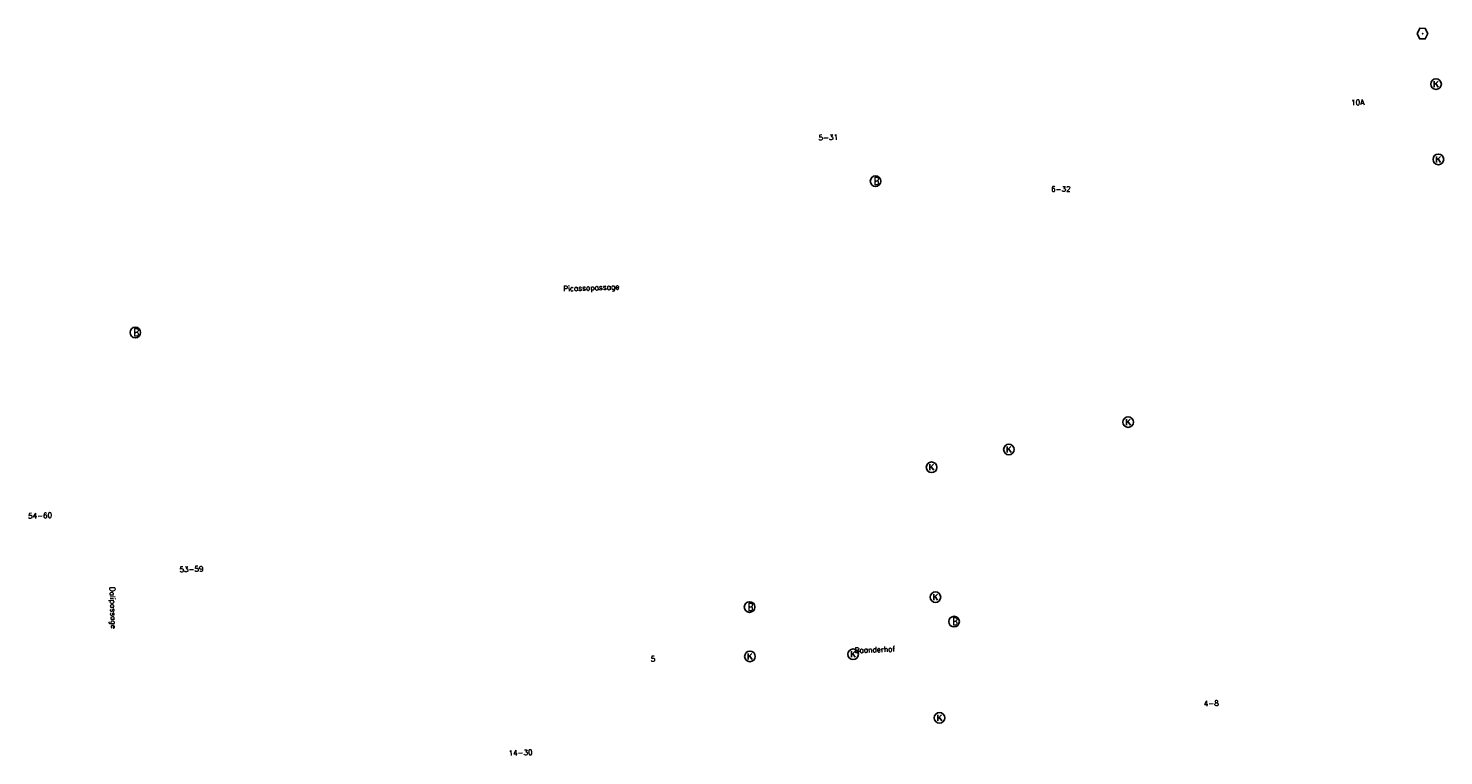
# Model space of a CAD drawing. Header units: metres. Extents: x 256352 to 256908, y 533292 to 533854.
# Tile 44 of 48: x 256633 to 256766, y 533785 to 533853. Entities that reach past the tile are written whole.
import ezdxf

# ---------------------------------------------------------------- set-up
doc = ezdxf.new("R2010")
doc.units = ezdxf.units.M
doc.header["$LTSCALE"] = 0.5
for name, color, linetype in [('Punt - Put', 8, 'Continuous'), ('Tekst - Openbare Ruimte Label', 7, 'Continuous'), ('Tekst - Pand Nummeraanduiding', 7, 'Continuous')]:
    doc.layers.add(name, color=color, linetype=linetype)
doc.styles.get("Standard").update_dxf_attribs({"font": 'txt.shx'})

# ---------------------------------------------------------------- blocks, each defined once
blk = doc.blocks.new('Inspectie_Rioolput')
at = {"linetype": 'Continuous'}
blk.add_lwpolyline([(-0.908, -0.012), (-0.457, 0.793), (0.455, 0.772), (0.898, -0.004), (0.455, -0.79), (-0.463, -0.787), (-0.908, -0.012)], dxfattribs=at)
blk = doc.blocks.new('Kolk')
at = {"linetype": 'Continuous'}
for p, q in [((-0.131779, -0.225094), (-0.131779, 0.223554)), ((-0.131779, -0.061917), (0.155792, 0.223554)), ((-0.023655, 0.045417), (0.167783, -0.225094))]:
    blk.add_line(p, q, dxfattribs=at)
blk.add_circle((0, 0), 0.4, dxfattribs=at)
blk = doc.blocks.new('Brandkraan_Put')
at = {"linetype": 'Continuous'}
blk.add_circle((0, 0), 0.7, dxfattribs=at)
at = {"linetype": 'Continuous', "width": 0.75}
blk.add_text('B', height=1, dxfattribs=at).set_placement((-0.226, -0.48))

msp = doc.modelspace()

# ---------------------------------------------------------------- linework, layer by layer
at = {"layer": 'Punt - Put'}
for p in [(256764.382, 533852.671), (256765.658, 533847.912), (256765.879, 533840.814), (256712.843, 533838.756), (256643.09, 533824.489), (256736.642, 533816.046), (256725.406, 533813.466), (256718.122, 533811.785), (256700.972, 533798.607), (256718.484, 533799.541), (256720.241, 533797.237), (256701.003, 533793.954), (256710.726, 533794.155), (256718.865, 533788.161)]:
    msp.add_point(p, dxfattribs=at)

# ---------------------------------------------------------------- block references
for name, p, xscale, yscale in [('Inspectie_Rioolput', (256764.382, 533852.671), 0.5537098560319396, 0.6317119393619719), ('Kolk', (256765.658, 533847.912), 1.25000000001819, 1.25000000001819), ('Kolk', (256765.879, 533840.814), 1.25000000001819, 1.25000000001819), ('Brandkraan_Put', (256712.843, 533838.756), 0.714285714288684, 0.714285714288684), ('Brandkraan_Put', (256643.09, 533824.489), 0.714285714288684, 0.714285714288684), ('Kolk', (256736.642, 533816.046), 1.25000000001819, 1.25000000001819), ('Kolk', (256725.406, 533813.466), 1.25000000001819, 1.25000000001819), ('Kolk', (256718.122, 533811.785), 1.25000000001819, 1.25000000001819), ('Kolk', (256718.484, 533799.541), 1.25000000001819, 1.25000000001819), ('Brandkraan_Put', (256700.972, 533798.607), 0.714285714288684, 0.714285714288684), ('Brandkraan_Put', (256720.241, 533797.237), 0.714285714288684, 0.714285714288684), ('Kolk', (256710.726, 533794.155), 1.25000000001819, 1.25000000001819), ('Kolk', (256701.003, 533793.954), 1.25000000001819, 1.25000000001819), ('Kolk', (256718.865, 533788.161), 1.25000000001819, 1.25000000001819)]:
    msp.add_blockref(name, p, dxfattribs=dict(at, xscale=xscale, yscale=yscale))

# ---------------------------------------------------------------- texts
at = {"layer": 'Tekst - Openbare Ruimte Label'}
for s, rotation, p in [('Picassopassage', 2, (256683.419, 533828.375)), ('Dalipassage', 272, (256640.669, 533800.493)), ('Baanderhof', 2, (256710.88, 533794.28))]:
    msp.add_text(s, height=0.5, rotation=rotation, dxfattribs=at).set_placement(p)
at = {"layer": 'Tekst - Pand Nummeraanduiding'}
for s, rotation, p in [('10A', 1.9, (256757.657, 533845.912)), ('5-31', 1.9, (256707.476, 533842.607)), ('6-32', 360, (256729.383, 533837.772)), ('54-60', 2, (256632.986, 533806.938)), ('53-59', 2, (256647.252, 533801.896)), ('5', 2.6, (256691.668, 533793.46)), ('4-8', 2, (256743.777, 533789.255)), ('14-30', 1.9, (256678.261, 533784.591))]:
    msp.add_text(s, height=0.5, rotation=rotation, dxfattribs=at).set_placement(p)

doc.saveas('drawing.dxf')
